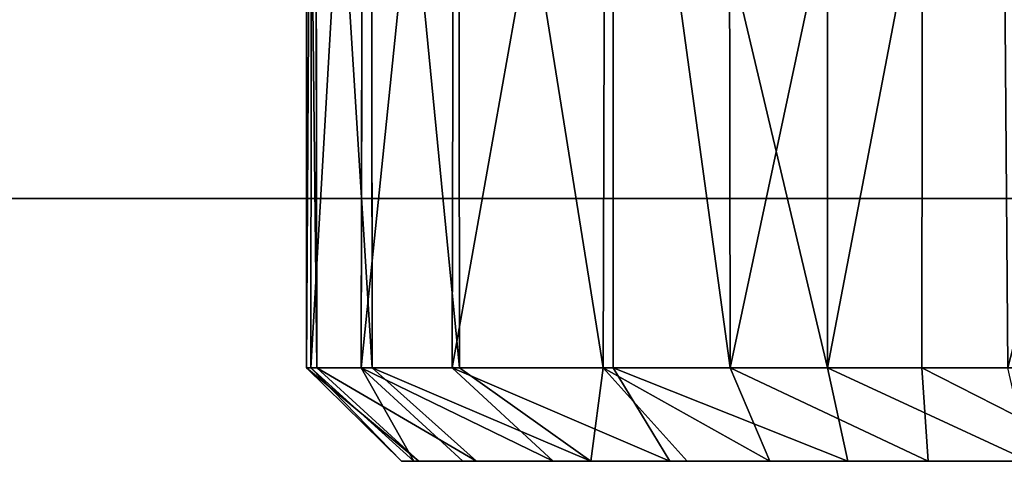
# Model space of a CAD drawing. Extents: x 0 to 35.8, y 0 to 27.5.
# Tile 88 of 256: x 19.2 to 20.009, y 0.707 to 1.07. Entities that reach past the tile are written whole.
import ezdxf

# ---------------------------------------------------------------- set-up
doc = ezdxf.new("R2010")
doc.units = 0
doc.header["$MEASUREMENT"] = 0
doc.layers.get('0').update_dxf_attribs({"color": 13, "linetype": 'CONTINUOUS'})
doc.layers.add('HDI8056C_KNOBS_-_3', color=252, linetype='CONTINUOUS')
doc.layers.add('RGM8058UC_-_BODY', color=252, linetype='CONTINUOUS')

# ---------------------------------------------------------------- blocks, each defined once
blk = doc.blocks.new('RGM8658UC_TRADECAD_V06_DXF')
at = {"layer": 'HDI8056C_KNOBS_-_3', "color": 0}
for p, q in [((19.4358, 0.7841, 2.9401), (19.4363, 1.5272, 2.9388)), ((19.4358, 0.7841, 2.9401), (19.4363, 1.5272, 2.9388)), ((19.4404, 1.5272, 2.7938), (19.4394, 0.7841, 2.7947)), ((19.4404, 1.5272, 2.7938), (19.4394, 0.7841, 2.7947)), ((19.4443, 0.7841, 3.0984), (19.4433, 1.5272, 3.0963)), ((19.4443, 0.7841, 3.0984), (19.4433, 1.5272, 3.0963)), ((19.4807, 0.7841, 2.6179), (19.4824, 1.5272, 2.6173)), ((19.4807, 0.7841, 2.6179), (19.4824, 1.5272, 2.6173)), ((19.489, 1.5272, 3.2554), (19.4899, 0.7841, 3.2561)), ((19.489, 1.5272, 3.2554), (19.4899, 0.7841, 3.2561)), ((19.5571, 1.5271, 2.4296), (19.5555, 0.7841, 2.4289)), ((19.5571, 1.5271, 2.4296), (19.5555, 0.7841, 2.4289)), ((19.5615, 0.7841, 3.418), (19.5607, 1.5272, 3.4186)), ((19.5615, 0.7841, 3.418), (19.5607, 1.5272, 3.4186)), ((19.6816, 1.5272, 3.5826), (19.6795, 0.7841, 3.5797)), ((19.6816, 1.5272, 3.5826), (19.6795, 0.7841, 3.5797)), ((19.6877, 1.5272, 2.2412), (19.6876, 0.7841, 2.2465)), ((19.6877, 1.5272, 2.2412), (19.6876, 0.7841, 2.2465)), ((19.7839, 0.7841, 3.6796), (19.7827, 1.5272, 3.6785)), ((19.7839, 0.7841, 3.6796), (19.7827, 1.5272, 3.6785)), ((19.8638, 0.7841, 2.0889), (19.8637, 1.5273, 2.0878)), ((19.8638, 0.7841, 2.0889), (19.8637, 1.5273, 2.0878)), ((19.9421, 1.5272, 3.7907), (19.9411, 0.7841, 3.7921)), ((19.9421, 1.5272, 3.7907), (19.9411, 0.7841, 3.7921)), ((19.4443, 0.7841, 3.0984), (19.4358, 0.7841, 2.9401)), ((19.4394, 0.7841, 2.7947), (19.4358, 0.7841, 2.9401)), ((19.4358, 0.7841, 2.9401), (19.514, 0.7073, 2.9153)), ((19.4394, 0.7841, 2.7947), (19.4358, 0.7841, 2.9401)), ((19.4358, 0.7841, 2.9401), (19.514, 0.7073, 2.9153)), ((19.4443, 0.7841, 3.0984), (19.4358, 0.7841, 2.9401)), ((19.4394, 0.7841, 2.7947), (19.4807, 0.7841, 2.6179)), ((19.524, 0.7073, 2.7671), (19.4394, 0.7841, 2.7947)), ((19.4394, 0.7841, 2.7947), (19.4807, 0.7841, 2.6179)), ((19.524, 0.7073, 2.7671), (19.4394, 0.7841, 2.7947)), ((19.4899, 0.7841, 3.2561), (19.4443, 0.7841, 3.0984)), ((19.4899, 0.7841, 3.2561), (19.4443, 0.7841, 3.0984)), ((19.5282, 0.7073, 3.0658), (19.4443, 0.7841, 3.0984)), ((19.5282, 0.7073, 3.0658), (19.4443, 0.7841, 3.0984)), ((19.4807, 0.7841, 2.6179), (19.5555, 0.7841, 2.4289)), ((19.4807, 0.7841, 2.6179), (19.5643, 0.7073, 2.6034)), ((19.4807, 0.7841, 2.6179), (19.5555, 0.7841, 2.4289)), ((19.4807, 0.7841, 2.6179), (19.5643, 0.7073, 2.6034)), ((19.5615, 0.7841, 3.418), (19.4899, 0.7841, 3.2561)), ((19.4899, 0.7841, 3.2561), (19.5756, 0.7073, 3.2384)), ((19.4899, 0.7841, 3.2561), (19.5756, 0.7073, 3.2384)), ((19.5615, 0.7841, 3.418), (19.4899, 0.7841, 3.2561)), ((19.5555, 0.7841, 2.4289), (19.6876, 0.7841, 2.2465)), ((19.6384, 0.7073, 2.4524), (19.5555, 0.7841, 2.4289)), ((19.5555, 0.7841, 2.4289), (19.6876, 0.7841, 2.2465)), ((19.6384, 0.7073, 2.4524), (19.5555, 0.7841, 2.4289)), ((19.6795, 0.7841, 3.5797), (19.5615, 0.7841, 3.418)), ((19.6795, 0.7841, 3.5797), (19.5615, 0.7841, 3.418)), ((19.6693, 0.7073, 3.4186), (19.5615, 0.7841, 3.418)), ((19.6693, 0.7073, 3.4186), (19.5615, 0.7841, 3.418)), ((19.7839, 0.7841, 3.6796), (19.6795, 0.7841, 3.5797)), ((19.7839, 0.7841, 3.6796), (19.6795, 0.7841, 3.5797)), ((19.6795, 0.7841, 3.5797), (19.7484, 0.7073, 3.5194)), ((19.6795, 0.7841, 3.5797), (19.7484, 0.7073, 3.5194)), ((19.6876, 0.7841, 2.2465), (19.8638, 0.7841, 2.0889)), ((19.6876, 0.7841, 2.2465), (19.8638, 0.7841, 2.0889)), ((19.6876, 0.7841, 2.2465), (19.7343, 0.7073, 2.3124)), ((19.6876, 0.7841, 2.2465), (19.7343, 0.7073, 2.3124)), ((19.9411, 0.7841, 3.7921), (19.7839, 0.7841, 3.6796)), ((19.8164, 0.7073, 3.5848), (19.7839, 0.7841, 3.6796)), ((19.8164, 0.7073, 3.5848), (19.7839, 0.7841, 3.6796)), ((19.9411, 0.7841, 3.7921), (19.7839, 0.7841, 3.6796)), ((19.8638, 0.7841, 2.0889), (20.0118, 0.7841, 1.9996)), ((19.8638, 0.7841, 2.0889), (20.0118, 0.7841, 1.9996)), ((19.8805, 0.7073, 2.1737), (19.8638, 0.7841, 2.0889)), ((19.8805, 0.7073, 2.1737), (19.8638, 0.7841, 2.0889)), ((20.0892, 0.7841, 3.865), (19.9411, 0.7841, 3.7921)), ((20.0892, 0.7841, 3.865), (19.9411, 0.7841, 3.7921)), ((19.9411, 0.7841, 3.7921), (19.9464, 0.7073, 3.6966)), ((19.9411, 0.7841, 3.7921), (19.9464, 0.7073, 3.6966)), ((19.6981, 0.7073, 2.8492), (19.514, 0.7073, 2.9153)), ((19.514, 0.7073, 2.9153), (19.5282, 0.7073, 3.0658)), ((19.6981, 0.7073, 2.8492), (19.514, 0.7073, 2.9153)), ((19.524, 0.7073, 2.7671), (19.514, 0.7073, 2.9153)), ((19.524, 0.7073, 2.7671), (19.514, 0.7073, 2.9153)), ((19.514, 0.7073, 2.9153), (19.5282, 0.7073, 3.0658)), ((19.7149, 0.7073, 2.6735), (19.524, 0.7073, 2.7671)), ((19.524, 0.7073, 2.7671), (19.5643, 0.7073, 2.6034)), ((19.7149, 0.7073, 2.6735), (19.524, 0.7073, 2.7671)), ((19.524, 0.7073, 2.7671), (19.5643, 0.7073, 2.6034)), ((19.5282, 0.7073, 3.0658), (19.6984, 0.7073, 3.033)), ((19.5282, 0.7073, 3.0658), (19.6984, 0.7073, 3.033)), ((19.5282, 0.7073, 3.0658), (19.5756, 0.7073, 3.2384)), ((19.5282, 0.7073, 3.0658), (19.5756, 0.7073, 3.2384)), ((19.6384, 0.7073, 2.4524), (19.5643, 0.7073, 2.6034)), ((19.5643, 0.7073, 2.6034), (19.7489, 0.7073, 2.4836)), ((19.5643, 0.7073, 2.6034), (19.7489, 0.7073, 2.4836)), ((19.6384, 0.7073, 2.4524), (19.5643, 0.7073, 2.6034)), ((19.7383, 0.7073, 3.2191), (19.5756, 0.7073, 3.2384)), ((19.5756, 0.7073, 3.2384), (19.6693, 0.7073, 3.4186)), ((19.7383, 0.7073, 3.2191), (19.5756, 0.7073, 3.2384)), ((19.5756, 0.7073, 3.2384), (19.6693, 0.7073, 3.4186)), ((19.7343, 0.7073, 2.3124), (19.6384, 0.7073, 2.4524)), ((19.7343, 0.7073, 2.3124), (19.6384, 0.7073, 2.4524)), ((19.8104, 0.7073, 3.4195), (19.6693, 0.7073, 3.4186)), ((19.6693, 0.7073, 3.4186), (19.7484, 0.7073, 3.5194)), ((19.8104, 0.7073, 3.4195), (19.6693, 0.7073, 3.4186)), ((19.6693, 0.7073, 3.4186), (19.7484, 0.7073, 3.5194)), ((19.9391, 0.7073, 2.7704), (19.6981, 0.7073, 2.8492)), ((19.6981, 0.7073, 2.8492), (19.6984, 0.7073, 3.033)), ((19.6981, 0.7073, 2.8492), (19.6984, 0.7073, 3.033)), ((19.9391, 0.7073, 2.7704), (19.6981, 0.7073, 2.8492)), ((19.7149, 0.7073, 2.6735), (19.6981, 0.7073, 2.8492)), ((19.7149, 0.7073, 2.6735), (19.6981, 0.7073, 2.8492)), ((19.6984, 0.7073, 3.033), (19.9524, 0.7073, 2.9881)), ((19.7383, 0.7073, 3.2191), (19.6984, 0.7073, 3.033)), ((19.6984, 0.7073, 3.033), (19.9524, 0.7073, 2.9881)), ((19.7383, 0.7073, 3.2191), (19.6984, 0.7073, 3.033)), ((19.9271, 0.7073, 2.5689), (19.7149, 0.7073, 2.6735)), ((19.7149, 0.7073, 2.6735), (19.7489, 0.7073, 2.4836)), ((19.9271, 0.7073, 2.5689), (19.7149, 0.7073, 2.6735)), ((19.7149, 0.7073, 2.6735), (19.7489, 0.7073, 2.4836)), ((19.8805, 0.7073, 2.1737), (19.7343, 0.7073, 2.3124)), ((19.7343, 0.7073, 2.3124), (19.7489, 0.7073, 2.4836)), ((19.7343, 0.7073, 2.3124), (19.7489, 0.7073, 2.4836)), ((19.8805, 0.7073, 2.1737), (19.7343, 0.7073, 2.3124)), ((19.9522, 0.7073, 3.204), (19.7383, 0.7073, 3.2191)), ((19.7383, 0.7073, 3.2191), (19.8104, 0.7073, 3.4195)), ((19.7383, 0.7073, 3.2191), (19.8104, 0.7073, 3.4195)), ((19.9522, 0.7073, 3.204), (19.7383, 0.7073, 3.2191)), ((19.7484, 0.7073, 3.5194), (19.8164, 0.7073, 3.5848)), ((19.7484, 0.7073, 3.5194), (19.8164, 0.7073, 3.5848)), ((19.7489, 0.7073, 2.4836), (19.9118, 0.7073, 2.3662)), ((19.7489, 0.7073, 2.4836), (19.9118, 0.7073, 2.3662)), ((19.8104, 0.7073, 3.4195), (19.9583, 0.7073, 3.4399)), ((19.8164, 0.7073, 3.5848), (19.8104, 0.7073, 3.4195)), ((19.8104, 0.7073, 3.4195), (19.9583, 0.7073, 3.4399)), ((19.8164, 0.7073, 3.5848), (19.8104, 0.7073, 3.4195)), ((19.8164, 0.7073, 3.5848), (19.9464, 0.7073, 3.6966)), ((19.8164, 0.7073, 3.5848), (19.9464, 0.7073, 3.6966)), ((19.9118, 0.7073, 2.3662), (19.8805, 0.7073, 2.1737)), ((20.0294, 0.7073, 2.0833), (19.8805, 0.7073, 2.1737)), ((19.9118, 0.7073, 2.3662), (19.8805, 0.7073, 2.1737)), ((20.0294, 0.7073, 2.0833), (19.8805, 0.7073, 2.1737)), ((19.9118, 0.7073, 2.3662), (20.0639, 0.7073, 2.3054)), ((19.9271, 0.7073, 2.5689), (19.9118, 0.7073, 2.3662)), ((19.9118, 0.7073, 2.3662), (20.0639, 0.7073, 2.3054)), ((19.9271, 0.7073, 2.5689), (19.9118, 0.7073, 2.3662)), ((20.0827, 0.7073, 2.5233), (19.9271, 0.7073, 2.5689)), ((19.9271, 0.7073, 2.5689), (19.9391, 0.7073, 2.7704)), ((19.9271, 0.7073, 2.5689), (19.9391, 0.7073, 2.7704)), ((20.0827, 0.7073, 2.5233), (19.9271, 0.7073, 2.5689)), ((19.9391, 0.7073, 2.7704), (20.0977, 0.7073, 2.7328)), ((19.9524, 0.7073, 2.9881), (19.9391, 0.7073, 2.7704)), ((19.9391, 0.7073, 2.7704), (20.0977, 0.7073, 2.7328)), ((19.9524, 0.7073, 2.9881), (19.9391, 0.7073, 2.7704)), ((19.9583, 0.7073, 3.4399), (19.9464, 0.7073, 3.6966)), ((19.9464, 0.7073, 3.6966), (20.0917, 0.7073, 3.7688)), ((19.9583, 0.7073, 3.4399), (19.9464, 0.7073, 3.6966)), ((19.9464, 0.7073, 3.6966), (20.0917, 0.7073, 3.7688)), ((19.9583, 0.7073, 3.4399), (19.9522, 0.7073, 3.204)), ((19.9524, 0.7073, 2.9881), (19.9522, 0.7073, 3.204)), ((19.9522, 0.7073, 3.204), (20.0983, 0.7073, 3.1976)), ((19.9522, 0.7073, 3.204), (20.0983, 0.7073, 3.1976)), ((19.9583, 0.7073, 3.4399), (19.9522, 0.7073, 3.204)), ((19.9524, 0.7073, 2.9881), (19.9522, 0.7073, 3.204)), ((19.9524, 0.7073, 2.9881), (20.0983, 0.7073, 2.9809)), ((19.9524, 0.7073, 2.9881), (20.0983, 0.7073, 2.9809)), ((19.9583, 0.7073, 3.4399), (20.0976, 0.7073, 3.4472)), ((19.9583, 0.7073, 3.4399), (20.0976, 0.7073, 3.4472))]:
    blk.add_line(p, q, dxfattribs=at)
at = {"layer": 'RGM8058UC_-_BODY', "color": 0}
for p, q in [((12.2007, 0.9231, 5.9479), (23.5753, 0.9231, 5.9479)), ((23.5753, 0.9231, 7.4867), (12.2007, 0.9231, 7.4867)), ((23.5753, 0.9231, 7.4867), (12.2007, 0.9231, 7.4867)), ((12.2007, 0.9231, 5.9479), (23.5753, 0.9231, 5.9479))]:
    blk.add_line(p, q, dxfattribs=at)
at = {"layer": 'HDI8056C_KNOBS_-_3', "color": 252}
mesh = blk.add_polyface(dxfattribs=at)
corners = [(19.4363, 1.5272, 2.9388), (19.4443, 0.7841, 3.0984), (19.4358, 0.7841, 2.9401), (19.4433, 1.5272, 3.0963)]
mesh.append_faces([[corners[k] for k in face] for face in [(0, 1, 2), (1, 0, 3)]], dxfattribs={"vtx0": -1, "color": 252})
mesh = blk.add_polyface(dxfattribs=at)
corners = [(19.4404, 1.5272, 2.7938), (19.4358, 0.7841, 2.9401), (19.4394, 0.7841, 2.7947), (19.4363, 1.5272, 2.9388)]
mesh.append_faces([[corners[k] for k in face] for face in [(0, 1, 2), (1, 0, 3)]], dxfattribs={"vtx0": -1, "color": 252})
mesh = blk.add_polyface(dxfattribs=at)
corners = [(19.4824, 1.5272, 2.6173), (19.4394, 0.7841, 2.7947), (19.4807, 0.7841, 2.6179), (19.4404, 1.5272, 2.7938)]
mesh.append_faces([[corners[k] for k in face] for face in [(0, 1, 2), (1, 0, 3)]], dxfattribs={"vtx0": -1, "color": 252})
mesh = blk.add_polyface(dxfattribs=at)
corners = [(19.4433, 1.5272, 3.0963), (19.4899, 0.7841, 3.2561), (19.4443, 0.7841, 3.0984), (19.489, 1.5272, 3.2554)]
mesh.append_faces([[corners[k] for k in face] for face in [(0, 1, 2), (1, 0, 3)]], dxfattribs={"vtx0": -1, "color": 252})
mesh = blk.add_polyface(dxfattribs=at)
corners = [(19.5571, 1.5271, 2.4296), (19.4807, 0.7841, 2.6179), (19.5555, 0.7841, 2.4289), (19.4824, 1.5272, 2.6173)]
mesh.append_faces([[corners[k] for k in face] for face in [(0, 1, 2), (1, 0, 3)]], dxfattribs={"vtx0": -1, "color": 252})
mesh = blk.add_polyface(dxfattribs=at)
corners = [(19.489, 1.5272, 3.2554), (19.5615, 0.7841, 3.418), (19.4899, 0.7841, 3.2561), (19.5607, 1.5272, 3.4186)]
mesh.append_faces([[corners[k] for k in face] for face in [(0, 1, 2), (1, 0, 3)]], dxfattribs={"vtx0": -1, "color": 252})
mesh = blk.add_polyface(dxfattribs=at)
corners = [(19.6877, 1.5272, 2.2412), (19.5555, 0.7841, 2.4289), (19.6876, 0.7841, 2.2465)]
mesh.append_faces([[corners[k] for k in face] for face in [(0, 1, 2)]], dxfattribs={"color": 252})
mesh = blk.add_polyface(dxfattribs=at)
corners = [(19.6877, 1.5272, 2.2412), (19.5571, 1.5271, 2.4296), (19.5555, 0.7841, 2.4289)]
mesh.append_faces([[corners[k] for k in face] for face in [(0, 1, 2)]], dxfattribs={"color": 252})
mesh = blk.add_polyface(dxfattribs=at)
corners = [(19.5607, 1.5272, 3.4186), (19.6795, 0.7841, 3.5797), (19.5615, 0.7841, 3.418), (19.6816, 1.5272, 3.5826)]
mesh.append_faces([[corners[k] for k in face] for face in [(0, 1, 2), (1, 0, 3)]], dxfattribs={"vtx0": -1, "color": 252})
mesh = blk.add_polyface(dxfattribs=at)
corners = [(19.6816, 1.5272, 3.5826), (19.7839, 0.7841, 3.6796), (19.6795, 0.7841, 3.5797), (19.7827, 1.5272, 3.6785)]
mesh.append_faces([[corners[k] for k in face] for face in [(0, 1, 2), (1, 0, 3)]], dxfattribs={"vtx0": -1, "color": 252})
mesh = blk.add_polyface(dxfattribs=at)
corners = [(19.8638, 0.7841, 2.0889), (19.6877, 1.5272, 2.2412), (19.6876, 0.7841, 2.2465), (19.8637, 1.5273, 2.0878)]
mesh.append_faces([[corners[k] for k in face] for face in [(0, 1, 2), (1, 0, 3)]], dxfattribs={"vtx0": -1, "color": 252})
mesh = blk.add_polyface(dxfattribs=at)
corners = [(19.9421, 1.5272, 3.7907), (19.7839, 0.7841, 3.6796), (19.7827, 1.5272, 3.6785), (19.9411, 0.7841, 3.7921)]
mesh.append_faces([[corners[k] for k in face] for face in [(0, 1, 2), (1, 0, 3)]], dxfattribs={"vtx0": -1, "color": 252})
mesh = blk.add_polyface(dxfattribs=at)
corners = [(19.8638, 0.7841, 2.0889), (20.006, 1.5273, 2.0004), (19.8637, 1.5273, 2.0878), (20.0118, 0.7841, 1.9996)]
mesh.append_faces([[corners[k] for k in face] for face in [(0, 1, 2), (1, 0, 3)]], dxfattribs={"vtx0": -1, "color": 252})
mesh = blk.add_polyface(dxfattribs=at)
corners = [(19.9421, 1.5272, 3.7907), (20.0892, 0.7841, 3.865), (19.9411, 0.7841, 3.7921), (20.0873, 1.5272, 3.8628)]
mesh.append_faces([[corners[k] for k in face] for face in [(0, 1, 2), (1, 0, 3)]], dxfattribs={"vtx0": -1, "color": 252})
mesh = blk.add_polyface(dxfattribs=at)
corners = [(20.0118, 0.7841, 1.9996), (20.2033, 1.5273, 1.9365), (20.006, 1.5273, 2.0004), (20.2254, 0.7789, 1.9346)]
mesh.append_faces([[corners[k] for k in face] for face in [(0, 1, 2), (1, 0, 3)]], dxfattribs={"vtx0": -1, "color": 252})
mesh = blk.add_polyface(dxfattribs=at)
corners = [(19.4358, 0.7841, 2.9401), (19.514, 0.7073, 2.9153), (19.4394, 0.7841, 2.7947)]
mesh.append_faces([[corners[k] for k in face] for face in [(0, 1, 2)]], dxfattribs={"color": 252})
mesh = blk.add_polyface(dxfattribs=at)
corners = [(19.5282, 0.7073, 3.0658), (19.514, 0.7073, 2.9153), (19.4358, 0.7841, 2.9401)]
mesh.append_faces([[corners[k] for k in face] for face in [(0, 1, 2)]], dxfattribs={"color": 252})
mesh = blk.add_polyface(dxfattribs=at)
corners = [(19.4443, 0.7841, 3.0984), (19.5282, 0.7073, 3.0658), (19.4358, 0.7841, 2.9401)]
mesh.append_faces([[corners[k] for k in face] for face in [(0, 1, 2)]], dxfattribs={"color": 252})
mesh = blk.add_polyface(dxfattribs=at)
corners = [(19.4807, 0.7841, 2.6179), (19.524, 0.7073, 2.7671), (19.5643, 0.7073, 2.6034), (19.4394, 0.7841, 2.7947)]
mesh.append_faces([[corners[k] for k in face] for face in [(0, 1, 2), (1, 0, 3)]], dxfattribs={"vtx0": -1, "color": 252})
mesh = blk.add_polyface(dxfattribs=at)
corners = [(19.514, 0.7073, 2.9153), (19.524, 0.7073, 2.7671), (19.4394, 0.7841, 2.7947)]
mesh.append_faces([[corners[k] for k in face] for face in [(0, 1, 2)]], dxfattribs={"color": 252})
mesh = blk.add_polyface(dxfattribs=at)
corners = [(19.4443, 0.7841, 3.0984), (19.5756, 0.7073, 3.2384), (19.5282, 0.7073, 3.0658), (19.4899, 0.7841, 3.2561)]
mesh.append_faces([[corners[k] for k in face] for face in [(0, 1, 2), (1, 0, 3)]], dxfattribs={"vtx0": -1, "color": 252})
mesh = blk.add_polyface(dxfattribs=at)
corners = [(19.4807, 0.7841, 2.6179), (19.6384, 0.7073, 2.4524), (19.5555, 0.7841, 2.4289)]
mesh.append_faces([[corners[k] for k in face] for face in [(0, 1, 2)]], dxfattribs={"color": 252})
mesh = blk.add_polyface(dxfattribs=at)
corners = [(19.4807, 0.7841, 2.6179), (19.5643, 0.7073, 2.6034), (19.6384, 0.7073, 2.4524)]
mesh.append_faces([[corners[k] for k in face] for face in [(0, 1, 2)]], dxfattribs={"color": 252})
mesh = blk.add_polyface(dxfattribs=at)
corners = [(19.6693, 0.7073, 3.4186), (19.5756, 0.7073, 3.2384), (19.4899, 0.7841, 3.2561)]
mesh.append_faces([[corners[k] for k in face] for face in [(0, 1, 2)]], dxfattribs={"color": 252})
mesh = blk.add_polyface(dxfattribs=at)
corners = [(19.6693, 0.7073, 3.4186), (19.4899, 0.7841, 3.2561), (19.5615, 0.7841, 3.418)]
mesh.append_faces([[corners[k] for k in face] for face in [(0, 1, 2)]], dxfattribs={"color": 252})
mesh = blk.add_polyface(dxfattribs=at)
corners = [(19.5555, 0.7841, 2.4289), (19.7343, 0.7073, 2.3124), (19.6876, 0.7841, 2.2465)]
mesh.append_faces([[corners[k] for k in face] for face in [(0, 1, 2)]], dxfattribs={"color": 252})
mesh = blk.add_polyface(dxfattribs=at)
corners = [(19.6384, 0.7073, 2.4524), (19.7343, 0.7073, 2.3124), (19.5555, 0.7841, 2.4289)]
mesh.append_faces([[corners[k] for k in face] for face in [(0, 1, 2)]], dxfattribs={"color": 252})
mesh = blk.add_polyface(dxfattribs=at)
corners = [(19.6795, 0.7841, 3.5797), (19.6693, 0.7073, 3.4186), (19.5615, 0.7841, 3.418)]
mesh.append_faces([[corners[k] for k in face] for face in [(0, 1, 2)]], dxfattribs={"color": 252})
mesh = blk.add_polyface(dxfattribs=at)
corners = [(19.6795, 0.7841, 3.5797), (19.7484, 0.7073, 3.5194), (19.6693, 0.7073, 3.4186)]
mesh.append_faces([[corners[k] for k in face] for face in [(0, 1, 2)]], dxfattribs={"color": 252})
mesh = blk.add_polyface(dxfattribs=at)
corners = [(19.6795, 0.7841, 3.5797), (19.8164, 0.7073, 3.5848), (19.7484, 0.7073, 3.5194), (19.7839, 0.7841, 3.6796)]
mesh.append_faces([[corners[k] for k in face] for face in [(0, 1, 2), (1, 0, 3)]], dxfattribs={"vtx0": -1, "color": 252})
mesh = blk.add_polyface(dxfattribs=at)
corners = [(19.6876, 0.7841, 2.2465), (19.8805, 0.7073, 2.1737), (19.8638, 0.7841, 2.0889)]
mesh.append_faces([[corners[k] for k in face] for face in [(0, 1, 2)]], dxfattribs={"color": 252})
mesh = blk.add_polyface(dxfattribs=at)
corners = [(19.7343, 0.7073, 2.3124), (19.8805, 0.7073, 2.1737), (19.6876, 0.7841, 2.2465)]
mesh.append_faces([[corners[k] for k in face] for face in [(0, 1, 2)]], dxfattribs={"color": 252})
mesh = blk.add_polyface(dxfattribs=at)
corners = [(19.9464, 0.7073, 3.6966), (19.8164, 0.7073, 3.5848), (19.7839, 0.7841, 3.6796)]
mesh.append_faces([[corners[k] for k in face] for face in [(0, 1, 2)]], dxfattribs={"color": 252})
mesh = blk.add_polyface(dxfattribs=at)
corners = [(19.9411, 0.7841, 3.7921), (19.9464, 0.7073, 3.6966), (19.7839, 0.7841, 3.6796)]
mesh.append_faces([[corners[k] for k in face] for face in [(0, 1, 2)]], dxfattribs={"color": 252})
mesh = blk.add_polyface(dxfattribs=at)
corners = [(19.8638, 0.7841, 2.0889), (20.0294, 0.7073, 2.0833), (20.0118, 0.7841, 1.9996), (19.8805, 0.7073, 2.1737)]
mesh.append_faces([[corners[k] for k in face] for face in [(0, 1, 2), (1, 0, 3)]], dxfattribs={"vtx0": -1, "color": 252})
mesh = blk.add_polyface(dxfattribs=at)
corners = [(19.9411, 0.7841, 3.7921), (20.0917, 0.7073, 3.7688), (19.9464, 0.7073, 3.6966), (20.0892, 0.7841, 3.865)]
mesh.append_faces([[corners[k] for k in face] for face in [(0, 1, 2), (1, 0, 3)]], dxfattribs={"vtx0": -1, "color": 252})
mesh = blk.add_polyface(dxfattribs=at)
corners = [(19.514, 0.7073, 2.9153), (19.6984, 0.7073, 3.033), (19.6981, 0.7073, 2.8492), (19.5282, 0.7073, 3.0658)]
mesh.append_faces([[corners[k] for k in face] for face in [(0, 1, 2), (1, 0, 3)]], dxfattribs={"vtx0": -1, "color": 252})
mesh = blk.add_polyface(dxfattribs=at)
corners = [(19.524, 0.7073, 2.7671), (19.6981, 0.7073, 2.8492), (19.7149, 0.7073, 2.6735), (19.514, 0.7073, 2.9153)]
mesh.append_faces([[corners[k] for k in face] for face in [(0, 1, 2), (1, 0, 3)]], dxfattribs={"vtx0": -1, "color": 252})
mesh = blk.add_polyface(dxfattribs=at)
corners = [(19.5643, 0.7073, 2.6034), (19.7149, 0.7073, 2.6735), (19.7489, 0.7073, 2.4836), (19.524, 0.7073, 2.7671)]
mesh.append_faces([[corners[k] for k in face] for face in [(0, 1, 2), (1, 0, 3)]], dxfattribs={"vtx0": -1, "color": 252})
mesh = blk.add_polyface(dxfattribs=at)
corners = [(19.5282, 0.7073, 3.0658), (19.7383, 0.7073, 3.2191), (19.6984, 0.7073, 3.033), (19.5756, 0.7073, 3.2384)]
mesh.append_faces([[corners[k] for k in face] for face in [(0, 1, 2), (1, 0, 3)]], dxfattribs={"vtx0": -1, "color": 252})
mesh = blk.add_polyface(dxfattribs=at)
corners = [(19.6384, 0.7073, 2.4524), (19.7489, 0.7073, 2.4836), (19.7343, 0.7073, 2.3124), (19.5643, 0.7073, 2.6034)]
mesh.append_faces([[corners[k] for k in face] for face in [(0, 1, 2), (1, 0, 3)]], dxfattribs={"vtx0": -1, "color": 252})
mesh = blk.add_polyface(dxfattribs=at)
corners = [(19.5756, 0.7073, 3.2384), (19.8104, 0.7073, 3.4195), (19.7383, 0.7073, 3.2191), (19.6693, 0.7073, 3.4186)]
mesh.append_faces([[corners[k] for k in face] for face in [(0, 1, 2), (1, 0, 3)]], dxfattribs={"vtx0": -1, "color": 252})
mesh = blk.add_polyface(dxfattribs=at)
corners = [(19.7484, 0.7073, 3.5194), (19.8104, 0.7073, 3.4195), (19.6693, 0.7073, 3.4186), (19.8164, 0.7073, 3.5848)]
mesh.append_faces([[corners[k] for k in face] for face in [(0, 1, 2), (1, 0, 3)]], dxfattribs={"vtx0": -1, "color": 252})
mesh = blk.add_polyface(dxfattribs=at)
corners = [(19.6981, 0.7073, 2.8492), (19.9524, 0.7073, 2.9881), (19.9391, 0.7073, 2.7704), (19.6984, 0.7073, 3.033)]
mesh.append_faces([[corners[k] for k in face] for face in [(0, 1, 2), (1, 0, 3)]], dxfattribs={"vtx0": -1, "color": 252})
mesh = blk.add_polyface(dxfattribs=at)
corners = [(19.7149, 0.7073, 2.6735), (19.9391, 0.7073, 2.7704), (19.9271, 0.7073, 2.5689), (19.6981, 0.7073, 2.8492)]
mesh.append_faces([[corners[k] for k in face] for face in [(0, 1, 2), (1, 0, 3)]], dxfattribs={"vtx0": -1, "color": 252})
mesh = blk.add_polyface(dxfattribs=at)
corners = [(19.6984, 0.7073, 3.033), (19.9522, 0.7073, 3.204), (19.9524, 0.7073, 2.9881), (19.7383, 0.7073, 3.2191)]
mesh.append_faces([[corners[k] for k in face] for face in [(0, 1, 2), (1, 0, 3)]], dxfattribs={"vtx0": -1, "color": 252})
mesh = blk.add_polyface(dxfattribs=at)
corners = [(19.7489, 0.7073, 2.4836), (19.9271, 0.7073, 2.5689), (19.9118, 0.7073, 2.3662), (19.7149, 0.7073, 2.6735)]
mesh.append_faces([[corners[k] for k in face] for face in [(0, 1, 2), (1, 0, 3)]], dxfattribs={"vtx0": -1, "color": 252})
mesh = blk.add_polyface(dxfattribs=at)
corners = [(19.7343, 0.7073, 2.3124), (19.9118, 0.7073, 2.3662), (19.8805, 0.7073, 2.1737), (19.7489, 0.7073, 2.4836)]
mesh.append_faces([[corners[k] for k in face] for face in [(0, 1, 2), (1, 0, 3)]], dxfattribs={"vtx0": -1, "color": 252})
mesh = blk.add_polyface(dxfattribs=at)
corners = [(19.7383, 0.7073, 3.2191), (19.9583, 0.7073, 3.4399), (19.9522, 0.7073, 3.204), (19.8104, 0.7073, 3.4195)]
mesh.append_faces([[corners[k] for k in face] for face in [(0, 1, 2), (1, 0, 3)]], dxfattribs={"vtx0": -1, "color": 252})
mesh = blk.add_polyface(dxfattribs=at)
corners = [(19.8164, 0.7073, 3.5848), (19.9583, 0.7073, 3.4399), (19.8104, 0.7073, 3.4195), (19.9464, 0.7073, 3.6966)]
mesh.append_faces([[corners[k] for k in face] for face in [(0, 1, 2), (1, 0, 3)]], dxfattribs={"vtx0": -1, "color": 252})
mesh = blk.add_polyface(dxfattribs=at)
corners = [(19.8805, 0.7073, 2.1737), (20.0639, 0.7073, 2.3054), (20.0294, 0.7073, 2.0833), (19.9118, 0.7073, 2.3662)]
mesh.append_faces([[corners[k] for k in face] for face in [(0, 1, 2), (1, 0, 3)]], dxfattribs={"vtx0": -1, "color": 252})
mesh = blk.add_polyface(dxfattribs=at)
corners = [(19.9118, 0.7073, 2.3662), (20.0827, 0.7073, 2.5233), (20.0639, 0.7073, 2.3054), (19.9271, 0.7073, 2.5689)]
mesh.append_faces([[corners[k] for k in face] for face in [(0, 1, 2), (1, 0, 3)]], dxfattribs={"vtx0": -1, "color": 252})
mesh = blk.add_polyface(dxfattribs=at)
corners = [(19.9271, 0.7073, 2.5689), (20.0977, 0.7073, 2.7328), (20.0827, 0.7073, 2.5233), (19.9391, 0.7073, 2.7704)]
mesh.append_faces([[corners[k] for k in face] for face in [(0, 1, 2), (1, 0, 3)]], dxfattribs={"vtx0": -1, "color": 252})
mesh = blk.add_polyface(dxfattribs=at)
corners = [(19.9391, 0.7073, 2.7704), (20.0983, 0.7073, 2.9809), (20.0977, 0.7073, 2.7328), (19.9524, 0.7073, 2.9881)]
mesh.append_faces([[corners[k] for k in face] for face in [(0, 1, 2), (1, 0, 3)]], dxfattribs={"vtx0": -1, "color": 252})
mesh = blk.add_polyface(dxfattribs=at)
corners = [(19.9464, 0.7073, 3.6966), (20.0976, 0.7073, 3.4472), (19.9583, 0.7073, 3.4399), (20.0917, 0.7073, 3.7688)]
mesh.append_faces([[corners[k] for k in face] for face in [(0, 1, 2), (1, 0, 3)]], dxfattribs={"vtx0": -1, "color": 252})
mesh = blk.add_polyface(dxfattribs=at)
corners = [(19.9524, 0.7073, 2.9881), (20.0983, 0.7073, 3.1976), (20.0983, 0.7073, 2.9809), (19.9522, 0.7073, 3.204)]
mesh.append_faces([[corners[k] for k in face] for face in [(0, 1, 2), (1, 0, 3)]], dxfattribs={"vtx0": -1, "color": 252})
mesh = blk.add_polyface(dxfattribs=at)
corners = [(19.9522, 0.7073, 3.204), (20.0976, 0.7073, 3.4472), (20.0983, 0.7073, 3.1976), (19.9583, 0.7073, 3.4399)]
mesh.append_faces([[corners[k] for k in face] for face in [(0, 1, 2), (1, 0, 3)]], dxfattribs={"vtx0": -1, "color": 252})
at = {"layer": 'RGM8058UC_-_BODY', "color": 252}
mesh = blk.add_polyface(dxfattribs=at)
corners = [(23.5753, 0.9231, 5.9479), (12.2007, 1.6858, 5.9479), (12.2007, 0.9231, 5.9479), (23.5753, 1.6858, 5.9479)]
mesh.append_faces([[corners[k] for k in face] for face in [(0, 1, 2), (1, 0, 3)]], dxfattribs={"vtx0": -1, "color": 252})
mesh = blk.add_polyface(dxfattribs=at)
corners = [(23.5753, 1.6858, 7.4867), (12.2007, 0.9231, 7.4867), (12.2007, 1.6858, 7.4867), (23.5753, 0.9231, 7.4867)]
mesh.append_faces([[corners[k] for k in face] for face in [(0, 1, 2), (1, 0, 3)]], dxfattribs={"vtx0": -1, "color": 252})
mesh = blk.add_polyface(dxfattribs=at)
corners = [(12.2007, 0.9231, 7.4867), (23.5753, 0.9231, 5.9479), (12.2007, 0.9231, 5.9479), (23.5753, 0.9231, 7.4867)]
mesh.append_faces([[corners[k] for k in face] for face in [(0, 1, 2), (1, 0, 3)]], dxfattribs={"vtx0": -1, "color": 252})

msp = doc.modelspace()

# ---------------------------------------------------------------- block references
at = {"color": 0}
msp.add_blockref('RGM8658UC_TRADECAD_V06_DXF', (0, 0), dxfattribs=at)

doc.saveas('drawing.dxf')
